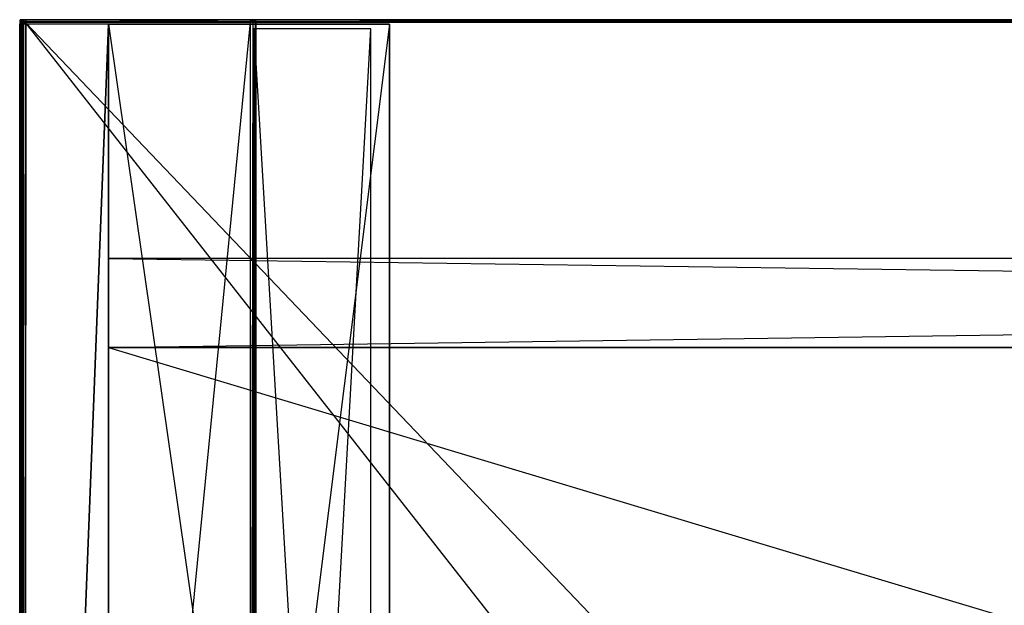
# Model space of a CAD drawing. Extents: x 0 to 1.4, y -0.5 to 0.
# Tile 14 of 44: x 0 to 0.21, y -0.13 to 0. Entities that reach past the tile are written whole.
import ezdxf

# ---------------------------------------------------------------- set-up
doc = ezdxf.new("R2010")
doc.units = 0
for name, color, linetype in [('L10_KORPUS_LEGATO_BO_X_13620__Y', 7, 'CONTINUOUS'), ('L11_KORPUS_LEGATO_RWT_X_13620__', 7, 'CONTINUOUS'), ('L12_KORPUS_LEGATO_3_N_B21700___', 7, 'CONTINUOUS'), ('L14_KORPUS_LEGATO_1_N_B21700___', 7, 'CONTINUOUS'), ('L16_KORPUS_LEGATO_SE_X_190__Y_4', 7, 'CONTINUOUS'), ('L7_PLATTE_LEGATO_0_N_B21700____', 7, 'CONTINUOUS')]:
    doc.layers.add(name, color=color, linetype=linetype)

msp = doc.modelspace()

# ---------------------------------------------------------------- linework, layer by layer
at = {"layer": 'L10_KORPUS_LEGATO_BO_X_13620__Y', "color": 8}
for points, invisible_edges in [([(0.019, -0.069947, 0.02), (0.019, -0.479447, 0.001), (0.019, -0.479447, 0.02), (0.019, -0.069947, 0.02)], 13), ([(0.019, -0.479447, 0.001), (0.019, -0.069947, 0.02), (0.019, -0.069947, 0.001), (0.019, -0.479447, 0.001)], 14), ([(1.381, -0.479447, 0.02), (0.019, -0.069947, 0.02), (0.019, -0.479447, 0.02), (1.381, -0.479447, 0.02)], 13), ([(0.019, -0.069947, 0.02), (1.381, -0.479447, 0.02), (1.381, -0.069947, 0.02), (0.019, -0.069947, 0.02)], 14), ([(1.381, -0.069947, 0.001), (0.019, -0.479447, 0.001), (0.019, -0.069947, 0.001), (1.381, -0.069947, 0.001)], 13), ([(0.019, -0.479447, 0.001), (1.381, -0.069947, 0.001), (1.381, -0.479447, 0.001), (0.019, -0.479447, 0.001)], 14), ([(0.019, -0.069947, 0.02), (1.381, -0.069947, 0.001), (0.019, -0.069947, 0.001), (0.019, -0.069947, 0.02)], 13), ([(1.381, -0.069947, 0.001), (0.019, -0.069947, 0.02), (1.381, -0.069947, 0.02), (1.381, -0.069947, 0.001)], 14)]:
    msp.add_3dface(points, dxfattribs=dict(at, invisible_edges=invisible_edges))
at = {"layer": 'L11_KORPUS_LEGATO_RWT_X_13620__', "color": 8}
for points, invisible_edges in [([(0.019, -0.050947, 0.1605), (1.381, -0.050947, 0.0005), (0.019, -0.050947, 0.0005), (0.019, -0.050947, 0.1605)], 13), ([(1.381, -0.050947, 0.0005), (0.019, -0.050947, 0.1605), (1.381, -0.050947, 0.1605), (1.381, -0.050947, 0.0005)], 14), ([(0.019, -0.050947, 0.1605), (0.019, -0.069947, 0.0005), (0.019, -0.069947, 0.1605), (0.019, -0.050947, 0.1605)], 13), ([(0.019, -0.069947, 0.0005), (0.019, -0.050947, 0.1605), (0.019, -0.050947, 0.0005), (0.019, -0.069947, 0.0005)], 14), ([(1.381, -0.050947, 0.0005), (0.019, -0.069947, 0.0005), (0.019, -0.050947, 0.0005), (1.381, -0.050947, 0.0005)], 13), ([(0.019, -0.069947, 0.0005), (1.381, -0.050947, 0.0005), (1.381, -0.069947, 0.0005), (0.019, -0.069947, 0.0005)], 14), ([(1.381, -0.069947, 0.1605), (0.019, -0.050947, 0.1605), (0.019, -0.069947, 0.1605), (1.381, -0.069947, 0.1605)], 13), ([(0.019, -0.050947, 0.1605), (1.381, -0.069947, 0.1605), (1.381, -0.050947, 0.1605), (0.019, -0.050947, 0.1605)], 14), ([(1.381, -0.069947, 0.0005), (0.019, -0.069947, 0.1605), (0.019, -0.069947, 0.0005), (1.381, -0.069947, 0.0005)], 13), ([(0.019, -0.069947, 0.1605), (1.381, -0.069947, 0.0005), (1.381, -0.069947, 0.1605), (0.019, -0.069947, 0.1605)], 14)]:
    msp.add_3dface(points, dxfattribs=dict(at, invisible_edges=invisible_edges))
at = {"layer": 'L12_KORPUS_LEGATO_3_N_B21700___', "color": 8}
for points, invisible_edges in [([(0.019, -0.000947, 0.502), (0.079, -0.000947, 0.483), (0.019, -0.000947, 0.483), (0.019, -0.000947, 0.502)], 13), ([(0.079, -0.000947, 0.483), (0.019, -0.000947, 0.502), (0.079, -0.000947, 0.502), (0.079, -0.000947, 0.483)], 14), ([(0.079, -0.000947, 0.483), (0.019, -0.479447, 0.483), (0.019, -0.000947, 0.483), (0.079, -0.000947, 0.483)], 10), ([(0.019, -0.479447, 0.483), (0.079, -0.000947, 0.483), (0.079, -0.419447, 0.483), (0.019, -0.479447, 0.483)], 13), ([(0.019, -0.000947, 0.502), (0.019, -0.479447, 0.483), (0.019, -0.479447, 0.502), (0.019, -0.000947, 0.502)], 13), ([(0.019, -0.479447, 0.483), (0.019, -0.000947, 0.502), (0.019, -0.000947, 0.483), (0.019, -0.479447, 0.483)], 14), ([(0.079, -0.419447, 0.502), (0.019, -0.000947, 0.502), (0.019, -0.479447, 0.502), (0.079, -0.419447, 0.502)], 13), ([(0.019, -0.000947, 0.502), (0.079, -0.419447, 0.502), (0.079, -0.000947, 0.502), (0.019, -0.000947, 0.502)], 14), ([(0.079, -0.000947, 0.483), (0.079, -0.419447, 0.502), (0.079, -0.419447, 0.483), (0.079, -0.000947, 0.483)], 13), ([(0.079, -0.419447, 0.502), (0.079, -0.000947, 0.483), (0.079, -0.000947, 0.502), (0.079, -0.419447, 0.502)], 14)]:
    msp.add_3dface(points, dxfattribs=dict(at, invisible_edges=invisible_edges))
at = {"layer": 'L14_KORPUS_LEGATO_1_N_B21700___', "color": 8}
for points, invisible_edges in [([(0.075, -0.001947, 0.502), (0.05, -0.450947, 0.502), (0.05, -0.001947, 0.502), (0.075, -0.001947, 0.502)], 13), ([(0.05, -0.450947, 0.502), (0.075, -0.001947, 0.502), (0.075, -0.425947, 0.502), (0.05, -0.450947, 0.502)], 14), ([(0.075, -0.425947, 0.512), (0.05, -0.001947, 0.512), (0.05, -0.450947, 0.512), (0.075, -0.425947, 0.512)], 13), ([(0.05, -0.001947, 0.512), (0.075, -0.425947, 0.512), (0.075, -0.001947, 0.512), (0.05, -0.001947, 0.512)], 14), ([(0.05, -0.001947, 0.512), (0.05, -0.450947, 0.502), (0.05, -0.450947, 0.512), (0.05, -0.001947, 0.512)], 13), ([(0.05, -0.450947, 0.502), (0.05, -0.001947, 0.512), (0.05, -0.001947, 0.502), (0.05, -0.450947, 0.502)], 14), ([(0.05, -0.001947, 0.512), (0.075, -0.001947, 0.502), (0.05, -0.001947, 0.502), (0.05, -0.001947, 0.512)], 13), ([(0.075, -0.001947, 0.502), (0.05, -0.001947, 0.512), (0.075, -0.001947, 0.512), (0.075, -0.001947, 0.502)], 14), ([(0.075, -0.001947, 0.502), (0.075, -0.425947, 0.512), (0.075, -0.425947, 0.502), (0.075, -0.001947, 0.502)], 13), ([(0.075, -0.425947, 0.512), (0.075, -0.001947, 0.502), (0.075, -0.001947, 0.512), (0.075, -0.425947, 0.512)], 14)]:
    msp.add_3dface(points, dxfattribs=dict(at, invisible_edges=invisible_edges))
at = {"layer": 'L16_KORPUS_LEGATO_SE_X_190__Y_4', "color": 8}
for points, invisible_edges in [([(0, -0.479947, 0.51), (0.019, -0.000947, 0.51), (0, -0.000947, 0.51), (0, -0.479947, 0.51)], 13), ([(0.019, -0.000947, 0.51), (0, -0.479947, 0.51), (0.019, -0.479947, 0.51), (0.019, -0.000947, 0.51)], 14), ([(0.019, -0.000947), (0, -0.479947), (0, -0.000947), (0.019, -0.000947)], 13), ([(0, -0.479947), (0.019, -0.000947), (0.019, -0.479947), (0, -0.479947)], 14), ([(0, -0.000947, 0.51), (0, -0.479947), (0, -0.479947, 0.51), (0, -0.000947, 0.51)], 13), ([(0, -0.479947), (0, -0.000947, 0.51), (0, -0.000947), (0, -0.479947)], 14), ([(0, -0.000947, 0.51), (0.019, -0.000947), (0, -0.000947), (0, -0.000947, 0.51)], 13), ([(0.019, -0.000947), (0, -0.000947, 0.51), (0.019, -0.000947, 0.51), (0.019, -0.000947)], 14), ([(0.019, -0.000947), (0.019, -0.479947, 0.51), (0.019, -0.479947), (0.019, -0.000947)], 13), ([(0.019, -0.479947, 0.51), (0.019, -0.000947), (0.019, -0.000947, 0.51), (0.019, -0.479947, 0.51)], 14)]:
    msp.add_3dface(points, dxfattribs=dict(at, invisible_edges=invisible_edges))
at = {"layer": 'L7_PLATTE_LEGATO_0_N_B21700____', "color": 8}
for points, invisible_edges in [([(0.000838, -0.000011, 0.549321), (0.39234, 0, 0.543596), (0.000838, -0.000011, 0.543593), (0.000838, -0.000011, 0.549321)], 13), ([(0.39234, 0, 0.543596), (0.000838, -0.000011, 0.549321), (0.39234, 0, 0.549375), (0.39234, 0, 0.543596)], 14), ([(0.000838, -0.000011, 0.543233), (0.39234, 0, 0.543077), (0.001072, -0.000011, 0.543077), (0.000838, -0.000011, 0.543233)], 13), ([(0.39234, 0, 0.543077), (0.000838, -0.000011, 0.543233), (0.39234, 0, 0.543233), (0.39234, 0, 0.543077)], 14), ([(0.000838, -0.000011, 0.543593), (0.39234, 0, 0.543233), (0.000838, -0.000011, 0.543233), (0.000838, -0.000011, 0.543593)], 13), ([(0.39234, 0, 0.543233), (0.000838, -0.000011, 0.543593), (0.39234, 0, 0.543596), (0.39234, 0, 0.543233)], 14), ([(0.001336, -0.000011, 0.55), (0.39234, 0, 0.549556), (0.000838, -0.000011, 0.5495), (0.001336, -0.000011, 0.55)], 13), ([(0.000838, -0.000011, 0.5495), (0.39234, 0, 0.549375), (0.000838, -0.000011, 0.549321), (0.000838, -0.000011, 0.5495)], 13), ([(0.39234, 0, 0.549375), (0.000838, -0.000011, 0.5495), (0.39234, 0, 0.549556), (0.39234, 0, 0.549375)], 14), ([(0.001072, -0.000011, 0.543077), (0.392404, 0, 0.510552), (0.049913, -0.000011, 0.510552), (0.001072, -0.000011, 0.543077)], 13), ([(0.392404, 0, 0.510552), (0.001072, -0.000011, 0.543077), (0.39234, 0, 0.543077), (0.392404, 0, 0.510552)], 14), ([(0.001336, -0.000011, 0.55), (0.39234, -0.00041, 0.55), (0.39234, 0, 0.55), (0.001336, -0.000011, 0.55)], 14), ([(0.39234, 0, 0.549556), (0.001336, -0.000011, 0.55), (0.39234, 0, 0.55), (0.39234, 0, 0.549556)], 14), ([(0.049913, -0.000011, 0.510552), (0.392405, 0, 0.510205), (0.050434, -0.000011, 0.510205), (0.049913, -0.000011, 0.510552)], 13), ([(0.392405, 0, 0.510205), (0.049913, -0.000011, 0.510552), (0.392404, 0, 0.510552), (0.392405, 0, 0.510205)], 14), ([(0.392405, 0, 0.510205), (0.050434, -0.000526, 0.510205), (0.050434, -0.000011, 0.510205), (0.392405, 0, 0.510205)], 13), ([(0.050434, -0.000526, 0.510205), (0.392405, 0, 0.510205), (0.391947, -0.000515, 0.510205), (0.050434, -0.000526, 0.510205)], 14), ([(0.000121, -0.000011, 0.543593), (0.000121, -0.000548, 0.543233), (0.000121, -0.000548, 0.543593), (0.000121, -0.000011, 0.543593)], 13), ([(0.000121, -0.000548, 0.543233), (0.000121, -0.000011, 0.543593), (0.000121, -0.000011, 0.543233), (0.000121, -0.000548, 0.543233)], 14), ([(0.000121, -0.000548, 0.5495), (0.000621, -0.000011, 0.55), (0.000121, -0.000011, 0.5495), (0.000121, -0.000548, 0.5495)], 13), ([(0.000621, -0.000011, 0.55), (0.000121, -0.000548, 0.5495), (0.000621, -0.000452, 0.55), (0.000621, -0.000011, 0.55)], 14), ([(0.000621, -0.000011, 0.55), (0.000838, -0.000011, 0.5495), (0.000121, -0.000011, 0.5495), (0.000621, -0.000011, 0.55)], 13), ([(0.000121, -0.000011, 0.5495), (0.000838, -0.000011, 0.549321), (0.000121, -0.000011, 0.549321), (0.000121, -0.000011, 0.5495)], 13), ([(0.000838, -0.000011, 0.549321), (0.000121, -0.000011, 0.5495), (0.000838, -0.000011, 0.5495), (0.000838, -0.000011, 0.549321)], 14), ([(0.000121, -0.000011, 0.543593), (0.000838, -0.000011, 0.543233), (0.000121, -0.000011, 0.543233), (0.000121, -0.000011, 0.543593)], 13), ([(0.000838, -0.000011, 0.543233), (0.000121, -0.000011, 0.543593), (0.000838, -0.000011, 0.543593), (0.000838, -0.000011, 0.543233)], 14), ([(0.000121, -0.000011, 0.549321), (0.000121, -0.000548, 0.543593), (0.000121, -0.000548, 0.549321), (0.000121, -0.000011, 0.549321)], 13), ([(0.000121, -0.000548, 0.543593), (0.000121, -0.000011, 0.549321), (0.000121, -0.000011, 0.543593), (0.000121, -0.000548, 0.543593)], 14), ([(0.000121, -0.000011, 0.543233), (0.001072, -0.000011, 0.543077), (0.000356, -0.000011, 0.543077), (0.000121, -0.000011, 0.543233)], 13), ([(0.001072, -0.000011, 0.543077), (0.000121, -0.000011, 0.543233), (0.000838, -0.000011, 0.543233), (0.001072, -0.000011, 0.543077)], 14), ([(0.000356, -0.000011, 0.543077), (0.000121, -0.000548, 0.543233), (0.000121, -0.000011, 0.543233), (0.000356, -0.000011, 0.543077)], 13), ([(0.000121, -0.000548, 0.543233), (0.000356, -0.000011, 0.543077), (0.000356, -0.000548, 0.543077), (0.000121, -0.000548, 0.543233)], 14), ([(0.000121, -0.000011, 0.5495), (0.000121, -0.000548, 0.549321), (0.000121, -0.000548, 0.5495), (0.000121, -0.000011, 0.5495)], 13), ([(0.000121, -0.000548, 0.549321), (0.000121, -0.000011, 0.5495), (0.000121, -0.000011, 0.549321), (0.000121, -0.000548, 0.549321)], 14), ([(0.000121, -0.000011, 0.549321), (0.000838, -0.000011, 0.543593), (0.000121, -0.000011, 0.543593), (0.000121, -0.000011, 0.549321)], 13), ([(0.000838, -0.000011, 0.543593), (0.000121, -0.000011, 0.549321), (0.000838, -0.000011, 0.549321), (0.000838, -0.000011, 0.543593)], 14), ([(0.000121, -0.499064, 0.5495), (0.000621, -0.000452, 0.55), (0.000121, -0.000548, 0.5495), (0.000121, -0.499064, 0.5495)], 13), ([(0.000621, -0.000452, 0.55), (0.000121, -0.499064, 0.5495), (0.000621, -0.410301, 0.55), (0.000621, -0.000452, 0.55)], 14), ([(0.000121, -0.000548, 0.543593), (0.000121, -0.499064, 0.543233), (0.000121, -0.499064, 0.543593), (0.000121, -0.000548, 0.543593)], 13), ([(0.000121, -0.499064, 0.543233), (0.000121, -0.000548, 0.543593), (0.000121, -0.000548, 0.543233), (0.000121, -0.499064, 0.543233)], 14), ([(0.000121, -0.000548, 0.549321), (0.000121, -0.499064, 0.543593), (0.000121, -0.499064, 0.549321), (0.000121, -0.000548, 0.549321)], 13), ([(0.000121, -0.499064, 0.543593), (0.000121, -0.000548, 0.549321), (0.000121, -0.000548, 0.543593), (0.000121, -0.499064, 0.543593)], 14), ([(0.000356, -0.000548, 0.543077), (0.000121, -0.499064, 0.543233), (0.000121, -0.000548, 0.543233), (0.000356, -0.000548, 0.543077)], 13), ([(0.000121, -0.499064, 0.543233), (0.000356, -0.000548, 0.543077), (0.000356, -0.498833, 0.543077), (0.000121, -0.499064, 0.543233)], 14), ([(0.000121, -0.000548, 0.5495), (0.000121, -0.499064, 0.549321), (0.000121, -0.499064, 0.5495), (0.000121, -0.000548, 0.5495)], 13), ([(0.000121, -0.499064, 0.549321), (0.000121, -0.000548, 0.5495), (0.000121, -0.000548, 0.549321), (0.000121, -0.499064, 0.549321)], 14), ([(0.000356, -0.000011, 0.543077), (0.049913, -0.000011, 0.510552), (0.049317, -0.000011, 0.510552), (0.000356, -0.000011, 0.543077)], 13), ([(0.049913, -0.000011, 0.510552), (0.000356, -0.000011, 0.543077), (0.001072, -0.000011, 0.543077), (0.049913, -0.000011, 0.510552)], 14), ([(0.049317, -0.000011, 0.510552), (0.000356, -0.000548, 0.543077), (0.000356, -0.000011, 0.543077), (0.049317, -0.000011, 0.510552)], 13), ([(0.000356, -0.000548, 0.543077), (0.049317, -0.000011, 0.510552), (0.049317, -0.000496, 0.510552), (0.000356, -0.000548, 0.543077)], 14), ([(0.049317, -0.000496, 0.510552), (0.000356, -0.498833, 0.543077), (0.000356, -0.000548, 0.543077), (0.049317, -0.000496, 0.510552)], 13), ([(0.000356, -0.498833, 0.543077), (0.049317, -0.000496, 0.510552), (0.049317, -0.450627, 0.510552), (0.000356, -0.498833, 0.543077)], 14), ([(0.001336, -0.000452, 0.55), (0.000621, -0.000011, 0.55), (0.000621, -0.000452, 0.55), (0.001336, -0.000452, 0.55)], 13), ([(0.000621, -0.000011, 0.55), (0.001336, -0.000452, 0.55), (0.001336, -0.000011, 0.55), (0.000621, -0.000011, 0.55)], 14), ([(0.000838, -0.000011, 0.5495), (0.000621, -0.000011, 0.55), (0.001336, -0.000011, 0.55), (0.000838, -0.000011, 0.5495)], 14), ([(0.000621, -0.410301, 0.55), (0.000809, -0.000641, 0.55), (0.000621, -0.000452, 0.55), (0.000621, -0.410301, 0.55)], 13), ([(0.000809, -0.000641, 0.55), (0.001336, -0.000452, 0.55), (0.000621, -0.000452, 0.55), (0.000809, -0.000641, 0.55)], 13), ([(0.000809, -0.000641, 0.55), (0.000621, -0.410301, 0.55), (0.000809, -0.410301, 0.55), (0.000809, -0.000641, 0.55)], 14), ([(0.001336, -0.000452, 0.55), (0.000809, -0.000641, 0.55), (0.001336, -0.000641, 0.55), (0.001336, -0.000452, 0.55)], 14), ([(0.000809, -0.410301, 0.55), (0.001336, -0.000641, 0.55), (0.000809, -0.000641, 0.55), (0.000809, -0.410301, 0.55)], 13), ([(0.001336, -0.000641, 0.55), (0.000809, -0.410301, 0.55), (0.000809, -0.499226, 0.55), (0.001336, -0.000641, 0.55)], 10), ([(0.001336, -0.000641, 0.55), (0.000809, -0.499226, 0.55), (0.000906, -0.499322, 0.55), (0.001336, -0.000641, 0.55)], 13), ([(0.001336, -0.000641, 0.55), (0.000906, -0.499322, 0.55), (0.392723, -0.499312, 0.55), (0.001336, -0.000641, 0.55)], 10), ([(0.39234, -0.00041, 0.55), (0.001336, -0.000011, 0.55), (0.001336, -0.000452, 0.55), (0.39234, -0.00041, 0.55)], 13), ([(0.001336, -0.000641, 0.55), (0.39234, -0.00041, 0.55), (0.001336, -0.000452, 0.55), (0.001336, -0.000641, 0.55)], 13), ([(0.39234, -0.00041, 0.55), (0.001336, -0.000641, 0.55), (0.39234, -0.000599, 0.55), (0.39234, -0.00041, 0.55)], 14), ([(0.001336, -0.000641, 0.55), (0.392534, -0.410479, 0.55), (0.39234, -0.000599, 0.55), (0.001336, -0.000641, 0.55)], 10), ([(0.001336, -0.000641, 0.55), (0.392723, -0.499312, 0.55), (0.392534, -0.410479, 0.55), (0.001336, -0.000641, 0.55)], 13), ([(0.049839, -0.000011, 0.510205), (0.049317, -0.000496, 0.510552), (0.049317, -0.000011, 0.510552), (0.049839, -0.000011, 0.510205)], 13), ([(0.049317, -0.000496, 0.510552), (0.049839, -0.000011, 0.510205), (0.049839, -0.000495, 0.510205), (0.049317, -0.000496, 0.510552)], 14), ([(0.049317, -0.000011, 0.510552), (0.050434, -0.000011, 0.510205), (0.049839, -0.000011, 0.510205), (0.049317, -0.000011, 0.510552)], 13), ([(0.050434, -0.000011, 0.510205), (0.049317, -0.000011, 0.510552), (0.049913, -0.000011, 0.510552), (0.050434, -0.000011, 0.510205)], 14), ([(0.049839, -0.000495, 0.510205), (0.049317, -0.450627, 0.510552), (0.049317, -0.000496, 0.510552), (0.049839, -0.000495, 0.510205)], 13), ([(0.049317, -0.450627, 0.510552), (0.049839, -0.000495, 0.510205), (0.049839, -0.450113, 0.510205), (0.049317, -0.450627, 0.510552)], 14), ([(0.050434, -0.000011, 0.510205), (0.050354, -0.000526, 0.510205), (0.049839, -0.000011, 0.510205), (0.050434, -0.000011, 0.510205)], 13), ([(0.050354, -0.000526, 0.510205), (0.049839, -0.000495, 0.510205), (0.049839, -0.000011, 0.510205), (0.050354, -0.000526, 0.510205)], 13), ([(0.049839, -0.000495, 0.510205), (0.050354, -0.000526, 0.510205), (0.050354, -0.00066, 0.510205), (0.049839, -0.000495, 0.510205)], 14), ([(0.050354, -0.00066, 0.510205), (0.049839, -0.450113, 0.510205), (0.049839, -0.000495, 0.510205), (0.050354, -0.00066, 0.510205)], 13), ([(0.049839, -0.450113, 0.510205), (0.050354, -0.00066, 0.510205), (0.050354, -0.450113, 0.510205), (0.049839, -0.450113, 0.510205)], 14), ([(0.050354, -0.000526, 0.510205), (0.050434, -0.000011, 0.510205), (0.050434, -0.000526, 0.510205), (0.050354, -0.000526, 0.510205)], 14), ([(0.050434, -0.000526, 0.510205), (0.050354, -0.00066, 0.510205), (0.050354, -0.000526, 0.510205), (0.050434, -0.000526, 0.510205)], 13), ([(0.050354, -0.00066, 0.510205), (0.050434, -0.000526, 0.510205), (0.050354, -0.450113, 0.510205), (0.050354, -0.00066, 0.510205)], 10), ([(0.050354, -0.450113, 0.510205), (0.050434, -0.000526, 0.510205), (0.050354, -0.450179, 0.510205), (0.050354, -0.450113, 0.510205)], 13), ([(0.050354, -0.450179, 0.510205), (0.050434, -0.000526, 0.510205), (0.050605, -0.45043, 0.510205), (0.050354, -0.450179, 0.510205)], 10), ([(0.050605, -0.45043, 0.510205), (0.050434, -0.000526, 0.510205), (0.391947, -0.000515, 0.510205), (0.050605, -0.45043, 0.510205)], 13), ([(0.050605, -0.45043, 0.510205), (0.391947, -0.000515, 0.510205), (0.051048, -0.45043, 0.510205), (0.050605, -0.45043, 0.510205)], 10), ([(0.051048, -0.45043, 0.510205), (0.391947, -0.000515, 0.510205), (0.392207, -0.395145, 0.510205), (0.051048, -0.45043, 0.510205)], 13)]:
    msp.add_3dface(points, dxfattribs=dict(at, invisible_edges=invisible_edges))

doc.saveas('drawing.dxf')
